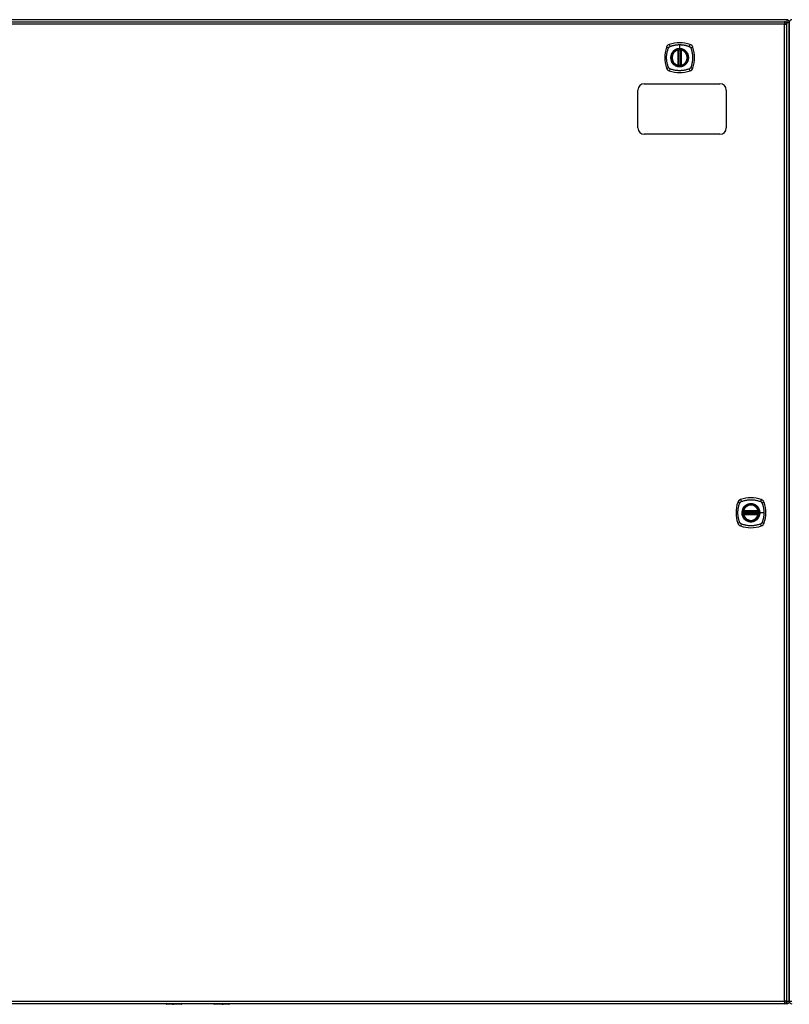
# Model space of a CAD drawing. Header units: inches. Extents: x 27 to 687, y 75 to 320.
# Tile 17 of 33: x 260 to 290, y 173 to 212. Entities that reach past the tile are written whole.
import ezdxf

# ---------------------------------------------------------------- set-up
doc = ezdxf.new("R2010")
doc.units = ezdxf.units.IN
doc.header["$MEASUREMENT"] = 0
doc.layers.add('Visible Edges(ANSI)', color=7, linetype='Continuous', lineweight=25)
doc.layers.add('Visible Tangent Edges(ANSI)', color=7, linetype='Continuous', lineweight=25)

msp = doc.modelspace()

# ---------------------------------------------------------------- linework, layer by layer
at = {"layer": 'Visible Edges(ANSI)'}
for p, q in [((290.145, 212.231), (224.343, 212.231)), ((224.442, 212.151), (290.047, 212.151)), ((290.146, 173.332), (290.146, 212.052)), ((290.244, 211.357), (290.244, 212.132)), ((290.244, 212.132), (290.244, 211.357)), ((290.244, 211.357), (290.244, 174.105)), ((290.244, 174.105), (290.244, 211.357)), ((285.836, 210.434), (285.836, 211.019)), ((285.856, 210.43), (285.856, 211.024)), ((285.935, 211.024), (285.935, 210.43)), ((285.955, 211.019), (285.955, 210.434)), ((284.494, 209.692), (287.494, 209.692)), ((284.244, 207.942), (284.244, 209.442)), ((287.744, 209.442), (287.744, 207.942)), ((287.494, 207.692), (284.494, 207.692)), ((288.429, 192.751), (289.014, 192.751)), ((288.425, 192.731), (289.018, 192.731)), ((289.018, 192.652), (288.425, 192.652)), ((289.014, 192.633), (288.429, 192.633)), ((290.244, 173.33), (290.244, 174.105)), ((290.244, 174.105), (290.244, 173.33)), ((290.047, 173.233), (224.442, 173.233)), ((265.545, 173.231), (229.843, 173.231)), ((266.149, 173.213), (265.564, 173.213)), ((266.165, 173.233), (266.165, 173.229)), ((267.425, 173.231), (266.165, 173.231)), ((267.425, 173.229), (267.425, 173.233)), ((268.025, 173.213), (267.44, 173.213)), ((290.145, 173.231), (268.045, 173.231))]:
    msp.add_line(p, q, dxfattribs=at)
at = {"layer": 'Visible Edges(ANSI)', "flags": 128}
for points in [[(285.867, 211.038), (285.865, 211.038), (285.864, 211.038), (285.862, 211.038), (285.861, 211.038), (285.859, 211.038), (285.858, 211.037), (285.856, 211.037), (285.855, 211.037), (285.853, 211.037), (285.852, 211.037), (285.851, 211.037), (285.85, 211.036), (285.849, 211.036), (285.848, 211.036), (285.847, 211.036), (285.846, 211.036), (285.845, 211.036), (285.844, 211.036), (285.844, 211.035), (285.843, 211.035), (285.843, 211.035), (285.843, 211.035), (285.843, 211.035), (285.842, 211.035)], [(285.949, 211.035), (285.949, 211.035), (285.949, 211.035), (285.948, 211.035), (285.948, 211.035), (285.948, 211.035), (285.947, 211.036), (285.946, 211.036), (285.946, 211.036), (285.945, 211.036), (285.944, 211.036), (285.943, 211.036), (285.942, 211.036), (285.94, 211.037), (285.939, 211.037), (285.938, 211.037), (285.937, 211.037), (285.935, 211.037), (285.934, 211.037), (285.932, 211.038), (285.931, 211.038), (285.929, 211.038), (285.927, 211.038), (285.926, 211.038), (285.924, 211.038)], [(285.842, 210.418), (285.843, 210.418), (285.843, 210.418), (285.843, 210.418), (285.843, 210.418), (285.844, 210.418), (285.844, 210.418), (285.845, 210.418), (285.846, 210.418), (285.847, 210.418), (285.848, 210.418), (285.849, 210.417), (285.85, 210.417), (285.851, 210.417), (285.852, 210.417), (285.853, 210.417), (285.855, 210.416), (285.856, 210.416), (285.858, 210.416), (285.859, 210.416), (285.861, 210.416), (285.862, 210.416), (285.864, 210.415), (285.865, 210.415), (285.867, 210.415)], [(285.924, 210.415), (285.926, 210.415), (285.927, 210.415), (285.929, 210.416), (285.931, 210.416), (285.932, 210.416), (285.934, 210.416), (285.935, 210.416), (285.937, 210.416), (285.938, 210.417), (285.939, 210.417), (285.94, 210.417), (285.942, 210.417), (285.943, 210.417), (285.944, 210.418), (285.945, 210.418), (285.946, 210.418), (285.946, 210.418), (285.947, 210.418), (285.948, 210.418), (285.948, 210.418), (285.948, 210.418), (285.949, 210.418), (285.949, 210.418), (285.949, 210.418)], [(288.413, 192.745), (288.413, 192.745), (288.413, 192.745), (288.413, 192.745), (288.413, 192.744), (288.413, 192.744), (288.413, 192.743), (288.413, 192.742), (288.413, 192.742), (288.413, 192.741), (288.412, 192.74), (288.412, 192.739), (288.412, 192.738), (288.412, 192.737), (288.412, 192.735), (288.412, 192.734), (288.411, 192.733), (288.411, 192.731), (288.411, 192.73), (288.411, 192.728), (288.411, 192.727), (288.41, 192.725), (288.41, 192.724), (288.41, 192.722), (288.41, 192.72)], [(288.41, 192.663), (288.41, 192.662), (288.41, 192.66), (288.41, 192.658), (288.411, 192.657), (288.411, 192.655), (288.411, 192.654), (288.411, 192.652), (288.411, 192.651), (288.412, 192.65), (288.412, 192.648), (288.412, 192.647), (288.412, 192.646), (288.412, 192.645), (288.412, 192.644), (288.413, 192.643), (288.413, 192.642), (288.413, 192.641), (288.413, 192.64), (288.413, 192.64), (288.413, 192.639), (288.413, 192.639), (288.413, 192.639), (288.413, 192.639), (288.413, 192.639)], [(289.033, 192.72), (289.033, 192.722), (289.033, 192.724), (289.033, 192.725), (289.033, 192.727), (289.033, 192.728), (289.032, 192.73), (289.032, 192.731), (289.032, 192.733), (289.032, 192.734), (289.032, 192.735), (289.031, 192.737), (289.031, 192.738), (289.031, 192.739), (289.031, 192.74), (289.031, 192.741), (289.031, 192.742), (289.031, 192.742), (289.03, 192.743), (289.03, 192.744), (289.03, 192.744), (289.03, 192.745), (289.03, 192.745), (289.03, 192.745), (289.03, 192.745)], [(289.03, 192.639), (289.03, 192.639), (289.03, 192.639), (289.03, 192.639), (289.03, 192.639), (289.03, 192.64), (289.03, 192.64), (289.031, 192.641), (289.031, 192.642), (289.031, 192.643), (289.031, 192.644), (289.031, 192.645), (289.031, 192.646), (289.031, 192.647), (289.032, 192.648), (289.032, 192.65), (289.032, 192.651), (289.032, 192.652), (289.032, 192.654), (289.033, 192.655), (289.033, 192.657), (289.033, 192.658), (289.033, 192.66), (289.033, 192.662), (289.033, 192.663)]]:
    msp.add_lwpolyline(points, dxfattribs=at)
at = {"layer": 'Visible Edges(ANSI)'}
for centre, radius in [((285.896, 210.727), 0.32), ((285.896, 210.727), 0.315), ((288.722, 192.692), 0.32), ((288.722, 192.692), 0.315)]:
    msp.add_circle(centre, radius, dxfattribs=at)
for centre, radius, start, end in [((290.047, 212.052), 0.099, 0, 90), ((290.145, 212.132), 0.099, 0, 90), ((290.343, 212.132), 0.099, 90, 180), ((286.585, 210.727), 1.28, 161.2278, 198.7722), ((285.541, 211.082), 0.177, 108.7722, 161.2278), ((285.896, 210.038), 1.28, 71.2278, 108.7722), ((286.25, 211.082), 0.177, 18.7722, 71.2278), ((285.207, 210.727), 1.28, 341.2278, 18.7722), ((285.896, 210.727), 0.313, 103.6344, 256.3656), ((285.896, 210.727), 0.313, 99.784, 103.6344), ((285.825, 211.019), 0.0118, 0, 103.6344), ((285.844, 211.024), 0.0118, 0, 99.784), ((285.896, 210.727), 0.313, 84.7499, 95.2501), ((285.947, 211.024), 0.0118, 80.216, 180), ((285.896, 210.727), 0.313, 76.3656, 80.216), ((285.967, 211.019), 0.0118, 76.3656, 180), ((285.896, 210.727), 0.313, 283.6344, 76.3656), ((285.541, 210.372), 0.177, 198.7722, 251.2278), ((285.825, 210.434), 0.0118, 256.3656, 0), ((285.896, 210.727), 0.313, 256.3656, 260.216), ((285.844, 210.43), 0.0118, 260.216, 0), ((285.896, 210.727), 0.313, 264.7499, 275.2501), ((285.947, 210.43), 0.0118, 180, 279.784), ((285.896, 210.727), 0.313, 279.784, 283.6344), ((285.967, 210.434), 0.0118, 180, 283.6344), ((286.25, 210.372), 0.177, 288.7722, 341.2278), ((285.896, 211.416), 1.28, 251.2278, 288.7722), ((284.494, 209.442), 0.25, 90, 180), ((287.494, 209.442), 0.25, 0, 90), ((284.494, 207.942), 0.25, 180, 270), ((287.494, 207.942), 0.25, 270, 0), ((288.367, 193.047), 0.177, 108.7722, 161.2278), ((288.722, 192.003), 1.28, 71.2278, 108.7722), ((289.076, 193.047), 0.177, 18.7722, 71.2278), ((289.411, 192.692), 1.28, 161.2278, 198.7722), ((288.722, 192.692), 0.313, 166.3656, 170.216), ((288.722, 192.692), 0.313, 13.6344, 166.3656), ((288.429, 192.763), 0.0118, 166.3656, 270), ((289.014, 192.763), 0.0118, 270, 13.6344), ((288.722, 192.692), 0.313, 9.784, 13.6344), ((288.033, 192.692), 1.28, 341.2278, 18.7722), ((288.722, 192.692), 0.313, 174.7499, 185.2501), ((288.425, 192.743), 0.0118, 170.216, 270), ((288.425, 192.641), 0.0118, 90, 189.784), ((288.722, 192.692), 0.313, 189.784, 193.6344), ((288.429, 192.621), 0.0118, 90, 193.6344), ((288.722, 192.692), 0.313, 193.6344, 346.3656), ((289.014, 192.621), 0.0118, 346.3656, 90), ((289.018, 192.743), 0.0118, 270, 9.784), ((289.018, 192.641), 0.0118, 350.216, 90), ((288.722, 192.692), 0.313, 346.3656, 350.216), ((288.722, 192.692), 0.313, 354.7499, 5.2501), ((288.367, 192.337), 0.177, 198.7722, 251.2278), ((288.722, 193.381), 1.28, 251.2278, 288.7722), ((289.076, 192.337), 0.177, 288.7722, 341.2278), ((290.047, 173.332), 0.099, 270, 0), ((290.145, 173.33), 0.099, 270, 0), ((290.343, 173.33), 0.099, 180, 270), ((265.564, 173.233), 0.0197, 180.5386, 270), ((266.149, 173.229), 0.0157, 270, 0), ((267.44, 173.229), 0.0157, 180, 270), ((268.025, 173.233), 0.0197, 270, 359.4614)]:
    msp.add_arc(centre, radius, start, end, dxfattribs=at)
at = {"layer": 'Visible Tangent Edges(ANSI)'}
for p, q in [((290.047, 212.052), (224.442, 212.052)), ((290.047, 212.151), (290.047, 212.052)), ((290.047, 212.052), (290.146, 212.052)), ((290.047, 173.332), (290.047, 212.052)), ((290.104, 212.132), (290.145, 212.132)), ((290.145, 212.231), (290.145, 212.132)), ((290.145, 212.132), (290.244, 212.132)), ((290.145, 212.132), (290.145, 212.062)), ((285.896, 211.243), (285.896, 211.084)), ((285.825, 211.019), (285.822, 211.031)), ((285.825, 211.019), (285.836, 211.019)), ((285.825, 211.019), (285.825, 210.434)), ((285.836, 211.019), (285.846, 211.019)), ((285.842, 211.035), (285.843, 211.029)), ((285.846, 211.024), (285.856, 211.024)), ((285.846, 210.434), (285.846, 211.019)), ((285.868, 211.027), (285.867, 211.038)), ((285.868, 210.427), (285.868, 211.027)), ((285.896, 211.079), (285.896, 211.084)), ((285.923, 211.027), (285.924, 211.038)), ((285.923, 211.027), (285.923, 210.427)), ((285.935, 211.024), (285.945, 211.024)), ((285.945, 211.019), (285.955, 211.019)), ((285.945, 211.019), (285.945, 210.434)), ((285.948, 211.029), (285.949, 211.035)), ((285.955, 211.019), (285.967, 211.019)), ((285.969, 211.031), (285.967, 211.019)), ((285.967, 210.434), (285.967, 211.019)), ((285.822, 210.423), (285.825, 210.434)), ((285.836, 210.434), (285.825, 210.434)), ((285.846, 210.434), (285.836, 210.434)), ((285.843, 210.424), (285.842, 210.418)), ((285.856, 210.43), (285.846, 210.43)), ((285.867, 210.415), (285.868, 210.427)), ((285.924, 210.415), (285.923, 210.427)), ((285.945, 210.43), (285.935, 210.43)), ((285.955, 210.434), (285.945, 210.434)), ((285.949, 210.418), (285.948, 210.424)), ((285.967, 210.434), (285.955, 210.434)), ((285.967, 210.434), (285.969, 210.423)), ((288.417, 192.766), (288.429, 192.763)), ((288.429, 192.751), (288.429, 192.763)), ((289.014, 192.763), (288.429, 192.763)), ((288.429, 192.741), (288.429, 192.751)), ((289.014, 192.763), (289.026, 192.766)), ((289.014, 192.763), (289.014, 192.751)), ((289.014, 192.751), (289.014, 192.741)), ((288.41, 192.72), (288.422, 192.719)), ((288.41, 192.663), (288.422, 192.664)), ((288.419, 192.744), (288.413, 192.745)), ((288.413, 192.639), (288.419, 192.64)), ((288.429, 192.621), (288.417, 192.618)), ((288.422, 192.719), (289.022, 192.719)), ((289.022, 192.664), (288.422, 192.664)), ((288.425, 192.731), (288.425, 192.741)), ((288.425, 192.642), (288.425, 192.652)), ((288.429, 192.741), (289.014, 192.741)), ((288.429, 192.633), (288.429, 192.642)), ((289.014, 192.642), (288.429, 192.642)), ((288.429, 192.621), (288.429, 192.633)), ((288.429, 192.621), (289.014, 192.621)), ((289.014, 192.642), (289.014, 192.633)), ((289.014, 192.633), (289.014, 192.621)), ((289.026, 192.618), (289.014, 192.621)), ((289.018, 192.741), (289.018, 192.731)), ((289.018, 192.652), (289.018, 192.642)), ((289.022, 192.719), (289.033, 192.72)), ((289.022, 192.664), (289.033, 192.663)), ((289.03, 192.745), (289.024, 192.744)), ((289.024, 192.64), (289.03, 192.639)), ((289.074, 192.692), (289.079, 192.692)), ((289.238, 192.692), (289.079, 192.692)), ((224.442, 173.332), (290.047, 173.332)), ((290.047, 173.332), (290.047, 173.233)), ((290.146, 173.332), (290.047, 173.332)), ((290.145, 173.322), (290.145, 173.231)), ((290.244, 173.33), (290.146, 173.33)), ((290.343, 173.33), (290.244, 173.33)), ((265.564, 173.233), (265.564, 173.213)), ((266.149, 173.213), (266.149, 173.233)), ((267.44, 173.233), (267.44, 173.213)), ((268.025, 173.213), (268.025, 173.233))]:
    msp.add_line(p, q, dxfattribs=at)
at = {"layer": 'Visible Tangent Edges(ANSI)', "flags": 128}
for points in [[(285.456, 210.338), (285.442, 210.372), (285.431, 210.403), (285.422, 210.434), (285.413, 210.466), (285.405, 210.498), (285.398, 210.53), (285.393, 210.562), (285.388, 210.595), (285.384, 210.628), (285.381, 210.661), (285.38, 210.694), (285.379, 210.727), (285.38, 210.76), (285.381, 210.793), (285.384, 210.826), (285.388, 210.858), (285.393, 210.891), (285.398, 210.923), (285.405, 210.956), (285.413, 210.988), (285.422, 211.019), (285.431, 211.051), (285.442, 211.082), (285.456, 211.115)], [(285.456, 211.115), (285.456, 211.117), (285.457, 211.118), (285.458, 211.12), (285.458, 211.121), (285.459, 211.122), (285.46, 211.124), (285.461, 211.125), (285.462, 211.126), (285.462, 211.128), (285.463, 211.129), (285.464, 211.13), (285.465, 211.131), (285.466, 211.133), (285.467, 211.134), (285.468, 211.135), (285.469, 211.136), (285.47, 211.138), (285.471, 211.139), (285.472, 211.14), (285.473, 211.141), (285.474, 211.142), (285.475, 211.143), (285.476, 211.144), (285.477, 211.146)], [(285.477, 211.146), (285.478, 211.147), (285.479, 211.148), (285.48, 211.149), (285.481, 211.15), (285.483, 211.151), (285.484, 211.152), (285.485, 211.153), (285.486, 211.154), (285.487, 211.155), (285.489, 211.156), (285.49, 211.157), (285.491, 211.157), (285.492, 211.158), (285.494, 211.159), (285.495, 211.16), (285.496, 211.161), (285.497, 211.162), (285.499, 211.162), (285.5, 211.163), (285.502, 211.164), (285.503, 211.165), (285.504, 211.165), (285.506, 211.166), (285.507, 211.167)], [(285.507, 211.167), (285.525, 211.175), (285.541, 211.181), (285.556, 211.186), (285.572, 211.191), (285.587, 211.196), (285.603, 211.201), (285.619, 211.205), (285.635, 211.209), (285.651, 211.213), (285.667, 211.217), (285.683, 211.221), (285.699, 211.224), (285.715, 211.227), (285.731, 211.23), (285.748, 211.232), (285.764, 211.235), (285.78, 211.237), (285.797, 211.238), (285.813, 211.24), (285.83, 211.241), (285.846, 211.242), (285.863, 211.243), (285.879, 211.243), (285.896, 211.243)], [(285.896, 211.243), (285.912, 211.243), (285.929, 211.243), (285.945, 211.242), (285.962, 211.241), (285.978, 211.24), (285.995, 211.238), (286.011, 211.237), (286.027, 211.235), (286.044, 211.232), (286.06, 211.23), (286.076, 211.227), (286.092, 211.224), (286.109, 211.221), (286.125, 211.217), (286.141, 211.213), (286.157, 211.209), (286.172, 211.205), (286.188, 211.201), (286.204, 211.196), (286.22, 211.191), (286.235, 211.186), (286.251, 211.181), (286.266, 211.175), (286.284, 211.167)], [(286.284, 211.167), (286.287, 211.165), (286.29, 211.164), (286.292, 211.162), (286.295, 211.161), (286.298, 211.159), (286.3, 211.157), (286.303, 211.156), (286.305, 211.154), (286.308, 211.152), (286.31, 211.15), (286.312, 211.148), (286.314, 211.146), (286.316, 211.143), (286.319, 211.141), (286.321, 211.139), (286.323, 211.136), (286.324, 211.134), (286.326, 211.131), (286.328, 211.129), (286.33, 211.126), (286.331, 211.124), (286.333, 211.121), (286.334, 211.118), (286.336, 211.115)], [(286.336, 211.115), (286.349, 211.082), (286.36, 211.051), (286.37, 211.019), (286.378, 210.988), (286.386, 210.956), (286.393, 210.923), (286.399, 210.891), (286.404, 210.858), (286.407, 210.826), (286.41, 210.793), (286.412, 210.76), (286.412, 210.727), (286.412, 210.694), (286.41, 210.661), (286.407, 210.628), (286.404, 210.595), (286.399, 210.562), (286.393, 210.53), (286.386, 210.498), (286.378, 210.466), (286.37, 210.434), (286.36, 210.403), (286.349, 210.372), (286.336, 210.338)], [(285.621, 210.954), (285.608, 210.938), (285.597, 210.921), (285.586, 210.904), (285.576, 210.886), (285.568, 210.867), (285.56, 210.848), (285.554, 210.828), (285.548, 210.808), (285.544, 210.788), (285.541, 210.768), (285.539, 210.747), (285.539, 210.727), (285.539, 210.706), (285.541, 210.686), (285.544, 210.665), (285.548, 210.645), (285.554, 210.625), (285.56, 210.606), (285.568, 210.586), (285.576, 210.568), (285.586, 210.55), (285.597, 210.532), (285.608, 210.515), (285.621, 210.499)], [(285.896, 211.079), (285.987, 211.067), (286.072, 211.032), (286.145, 210.976), (286.201, 210.903), (286.236, 210.818), (286.248, 210.726), (286.236, 210.635), (286.2, 210.55), (286.145, 210.477), (286.072, 210.422), (285.987, 210.387), (285.895, 210.375), (285.804, 210.387), (285.719, 210.422), (285.646, 210.478), (285.591, 210.551), (285.556, 210.636), (285.544, 210.727), (285.556, 210.818), (285.591, 210.903), (285.647, 210.976), (285.72, 211.032), (285.804, 211.067), (285.896, 211.079)], [(285.668, 211.001), (285.666, 211), (285.664, 210.998), (285.662, 210.996), (285.66, 210.994), (285.658, 210.992), (285.656, 210.99), (285.653, 210.989), (285.651, 210.987), (285.649, 210.985), (285.647, 210.983), (285.645, 210.981), (285.643, 210.979), (285.642, 210.977), (285.64, 210.975), (285.638, 210.973), (285.636, 210.971), (285.634, 210.969), (285.632, 210.967), (285.63, 210.965), (285.628, 210.963), (285.626, 210.961), (285.625, 210.959), (285.623, 210.956), (285.621, 210.954)], [(285.896, 211.084), (285.885, 211.084), (285.875, 211.083), (285.865, 211.082), (285.855, 211.081), (285.844, 211.08), (285.834, 211.078), (285.824, 211.076), (285.814, 211.074), (285.804, 211.072), (285.794, 211.069), (285.784, 211.066), (285.775, 211.062), (285.765, 211.059), (285.756, 211.055), (285.746, 211.051), (285.737, 211.046), (285.728, 211.042), (285.719, 211.037), (285.71, 211.031), (285.701, 211.026), (285.693, 211.02), (285.684, 211.014), (285.676, 211.008), (285.668, 211.001)], [(285.843, 211.029), (285.843, 211.03), (285.842, 211.03), (285.841, 211.03), (285.84, 211.031), (285.84, 211.031), (285.839, 211.031), (285.838, 211.031), (285.837, 211.032), (285.836, 211.032), (285.835, 211.032), (285.834, 211.032), (285.833, 211.032), (285.832, 211.032), (285.831, 211.032), (285.83, 211.032), (285.829, 211.032), (285.828, 211.032), (285.828, 211.032), (285.827, 211.032), (285.826, 211.032), (285.825, 211.032), (285.824, 211.031), (285.823, 211.031), (285.822, 211.031)], [(285.846, 211.024), (285.846, 211.024), (285.846, 211.024), (285.846, 211.024), (285.846, 211.025), (285.846, 211.025), (285.846, 211.025), (285.846, 211.025), (285.846, 211.026), (285.846, 211.026), (285.845, 211.026), (285.845, 211.026), (285.845, 211.027), (285.845, 211.027), (285.845, 211.027), (285.845, 211.027), (285.845, 211.028), (285.845, 211.028), (285.844, 211.028), (285.844, 211.028), (285.844, 211.028), (285.844, 211.029), (285.844, 211.029), (285.844, 211.029), (285.843, 211.029)], [(285.846, 211.019), (285.846, 211.02), (285.846, 211.02), (285.846, 211.02), (285.846, 211.02), (285.846, 211.02), (285.846, 211.021), (285.846, 211.021), (285.846, 211.021), (285.846, 211.021), (285.846, 211.021), (285.846, 211.021), (285.846, 211.022), (285.846, 211.022), (285.846, 211.022), (285.846, 211.022), (285.846, 211.022), (285.846, 211.022), (285.846, 211.023), (285.846, 211.023), (285.846, 211.023), (285.846, 211.023), (285.846, 211.023), (285.846, 211.023), (285.846, 211.024)], [(285.856, 211.024), (285.856, 211.024), (285.856, 211.024), (285.857, 211.024), (285.857, 211.024), (285.857, 211.024), (285.857, 211.024), (285.857, 211.024), (285.858, 211.024), (285.858, 211.024), (285.859, 211.024), (285.859, 211.025), (285.86, 211.025), (285.86, 211.025), (285.861, 211.025), (285.862, 211.025), (285.862, 211.025), (285.863, 211.026), (285.864, 211.026), (285.864, 211.026), (285.865, 211.026), (285.866, 211.026), (285.867, 211.026), (285.867, 211.027), (285.868, 211.027)], [(286.123, 211.001), (286.115, 211.008), (286.107, 211.014), (286.099, 211.02), (286.09, 211.026), (286.081, 211.031), (286.072, 211.037), (286.063, 211.042), (286.054, 211.046), (286.045, 211.051), (286.036, 211.055), (286.026, 211.059), (286.017, 211.062), (286.007, 211.066), (285.997, 211.069), (285.987, 211.072), (285.977, 211.074), (285.967, 211.076), (285.957, 211.078), (285.947, 211.08), (285.937, 211.081), (285.926, 211.082), (285.916, 211.083), (285.906, 211.084), (285.896, 211.084)], [(285.923, 211.027), (285.924, 211.027), (285.925, 211.026), (285.925, 211.026), (285.926, 211.026), (285.927, 211.026), (285.928, 211.026), (285.928, 211.026), (285.929, 211.025), (285.93, 211.025), (285.93, 211.025), (285.931, 211.025), (285.932, 211.025), (285.932, 211.025), (285.933, 211.024), (285.933, 211.024), (285.933, 211.024), (285.934, 211.024), (285.934, 211.024), (285.934, 211.024), (285.935, 211.024), (285.935, 211.024), (285.935, 211.024), (285.935, 211.024), (285.935, 211.024)], [(285.948, 211.029), (285.948, 211.029), (285.947, 211.029), (285.947, 211.029), (285.947, 211.028), (285.947, 211.028), (285.947, 211.028), (285.947, 211.028), (285.947, 211.028), (285.946, 211.027), (285.946, 211.027), (285.946, 211.027), (285.946, 211.027), (285.946, 211.026), (285.946, 211.026), (285.946, 211.026), (285.946, 211.026), (285.946, 211.025), (285.946, 211.025), (285.945, 211.025), (285.945, 211.025), (285.945, 211.024), (285.945, 211.024), (285.945, 211.024), (285.945, 211.024)], [(285.945, 211.024), (285.945, 211.023), (285.945, 211.023), (285.945, 211.023), (285.945, 211.023), (285.945, 211.023), (285.945, 211.023), (285.945, 211.022), (285.945, 211.022), (285.945, 211.022), (285.945, 211.022), (285.945, 211.022), (285.945, 211.022), (285.945, 211.021), (285.945, 211.021), (285.945, 211.021), (285.945, 211.021), (285.945, 211.021), (285.945, 211.021), (285.945, 211.02), (285.945, 211.02), (285.945, 211.02), (285.945, 211.02), (285.945, 211.02), (285.945, 211.019)], [(285.969, 211.031), (285.968, 211.031), (285.968, 211.031), (285.967, 211.032), (285.966, 211.032), (285.965, 211.032), (285.964, 211.032), (285.963, 211.032), (285.962, 211.032), (285.961, 211.032), (285.96, 211.032), (285.959, 211.032), (285.958, 211.032), (285.957, 211.032), (285.956, 211.032), (285.955, 211.032), (285.954, 211.032), (285.954, 211.031), (285.953, 211.031), (285.952, 211.031), (285.951, 211.031), (285.95, 211.03), (285.949, 211.03), (285.949, 211.03), (285.948, 211.029)], [(286.17, 210.954), (286.168, 210.956), (286.167, 210.959), (286.165, 210.961), (286.163, 210.963), (286.161, 210.965), (286.159, 210.967), (286.157, 210.969), (286.156, 210.971), (286.154, 210.973), (286.152, 210.975), (286.15, 210.977), (286.148, 210.979), (286.146, 210.981), (286.144, 210.983), (286.142, 210.985), (286.14, 210.987), (286.138, 210.989), (286.136, 210.99), (286.134, 210.992), (286.132, 210.994), (286.13, 210.996), (286.127, 210.998), (286.125, 211), (286.123, 211.001)], [(286.17, 210.499), (286.183, 210.515), (286.195, 210.532), (286.205, 210.55), (286.215, 210.568), (286.224, 210.587), (286.231, 210.606), (286.238, 210.625), (286.243, 210.645), (286.247, 210.665), (286.25, 210.686), (286.252, 210.706), (286.253, 210.727), (286.252, 210.747), (286.25, 210.768), (286.247, 210.788), (286.243, 210.809), (286.238, 210.828), (286.231, 210.848), (286.224, 210.867), (286.215, 210.886), (286.205, 210.904), (286.195, 210.921), (286.183, 210.938), (286.17, 210.954)], [(285.507, 210.287), (285.504, 210.288), (285.502, 210.29), (285.499, 210.291), (285.496, 210.293), (285.494, 210.294), (285.491, 210.296), (285.489, 210.298), (285.486, 210.3), (285.484, 210.302), (285.481, 210.304), (285.479, 210.306), (285.477, 210.308), (285.475, 210.31), (285.473, 210.313), (285.471, 210.315), (285.469, 210.317), (285.467, 210.32), (285.465, 210.322), (285.463, 210.325), (285.462, 210.327), (285.46, 210.33), (285.458, 210.333), (285.457, 210.335), (285.456, 210.338)], [(285.621, 210.499), (285.623, 210.497), (285.625, 210.495), (285.626, 210.493), (285.628, 210.491), (285.63, 210.489), (285.632, 210.487), (285.634, 210.485), (285.636, 210.483), (285.638, 210.481), (285.64, 210.479), (285.642, 210.477), (285.643, 210.475), (285.645, 210.473), (285.647, 210.471), (285.649, 210.469), (285.651, 210.467), (285.653, 210.465), (285.656, 210.463), (285.658, 210.461), (285.66, 210.459), (285.662, 210.458), (285.664, 210.456), (285.666, 210.454), (285.668, 210.452)], [(285.668, 210.452), (285.684, 210.44), (285.701, 210.428), (285.719, 210.417), (285.737, 210.407), (285.756, 210.399), (285.775, 210.391), (285.794, 210.385), (285.814, 210.379), (285.834, 210.375), (285.855, 210.372), (285.875, 210.371), (285.896, 210.37), (285.916, 210.371), (285.937, 210.372), (285.957, 210.375), (285.977, 210.379), (285.997, 210.385), (286.017, 210.391), (286.036, 210.399), (286.055, 210.407), (286.073, 210.417), (286.09, 210.428), (286.107, 210.44), (286.123, 210.452)], [(285.822, 210.423), (285.823, 210.422), (285.824, 210.422), (285.825, 210.422), (285.826, 210.422), (285.827, 210.422), (285.828, 210.422), (285.828, 210.422), (285.829, 210.422), (285.83, 210.421), (285.831, 210.421), (285.832, 210.422), (285.833, 210.422), (285.834, 210.422), (285.835, 210.422), (285.836, 210.422), (285.837, 210.422), (285.838, 210.422), (285.839, 210.422), (285.84, 210.423), (285.84, 210.423), (285.841, 210.423), (285.842, 210.424), (285.843, 210.424), (285.843, 210.424)], [(285.843, 210.424), (285.844, 210.424), (285.844, 210.425), (285.844, 210.425), (285.844, 210.425), (285.844, 210.425), (285.844, 210.426), (285.845, 210.426), (285.845, 210.426), (285.845, 210.426), (285.845, 210.426), (285.845, 210.427), (285.845, 210.427), (285.845, 210.427), (285.845, 210.427), (285.846, 210.428), (285.846, 210.428), (285.846, 210.428), (285.846, 210.428), (285.846, 210.429), (285.846, 210.429), (285.846, 210.429), (285.846, 210.429), (285.846, 210.43), (285.846, 210.43)], [(285.846, 210.43), (285.846, 210.43), (285.846, 210.43), (285.846, 210.43), (285.846, 210.431), (285.846, 210.431), (285.846, 210.431), (285.846, 210.431), (285.846, 210.431), (285.846, 210.432), (285.846, 210.432), (285.846, 210.432), (285.846, 210.432), (285.846, 210.432), (285.846, 210.432), (285.846, 210.433), (285.846, 210.433), (285.846, 210.433), (285.846, 210.433), (285.846, 210.433), (285.846, 210.433), (285.846, 210.434), (285.846, 210.434), (285.846, 210.434), (285.846, 210.434)], [(285.868, 210.427), (285.867, 210.427), (285.867, 210.427), (285.866, 210.427), (285.865, 210.427), (285.864, 210.428), (285.864, 210.428), (285.863, 210.428), (285.862, 210.428), (285.862, 210.428), (285.861, 210.429), (285.86, 210.429), (285.86, 210.429), (285.859, 210.429), (285.859, 210.429), (285.858, 210.429), (285.858, 210.429), (285.857, 210.43), (285.857, 210.43), (285.857, 210.43), (285.857, 210.43), (285.857, 210.43), (285.856, 210.43), (285.856, 210.43), (285.856, 210.43)], [(285.935, 210.43), (285.935, 210.43), (285.935, 210.43), (285.935, 210.43), (285.935, 210.43), (285.934, 210.43), (285.934, 210.43), (285.934, 210.43), (285.933, 210.429), (285.933, 210.429), (285.933, 210.429), (285.932, 210.429), (285.932, 210.429), (285.931, 210.429), (285.93, 210.429), (285.93, 210.428), (285.929, 210.428), (285.928, 210.428), (285.928, 210.428), (285.927, 210.428), (285.926, 210.427), (285.925, 210.427), (285.925, 210.427), (285.924, 210.427), (285.923, 210.427)], [(285.945, 210.434), (285.945, 210.434), (285.945, 210.434), (285.945, 210.434), (285.945, 210.433), (285.945, 210.433), (285.945, 210.433), (285.945, 210.433), (285.945, 210.433), (285.945, 210.433), (285.945, 210.432), (285.945, 210.432), (285.945, 210.432), (285.945, 210.432), (285.945, 210.432), (285.945, 210.432), (285.945, 210.431), (285.945, 210.431), (285.945, 210.431), (285.945, 210.431), (285.945, 210.431), (285.945, 210.43), (285.945, 210.43), (285.945, 210.43), (285.945, 210.43)], [(285.945, 210.43), (285.945, 210.43), (285.945, 210.429), (285.945, 210.429), (285.945, 210.429), (285.945, 210.429), (285.946, 210.428), (285.946, 210.428), (285.946, 210.428), (285.946, 210.428), (285.946, 210.427), (285.946, 210.427), (285.946, 210.427), (285.946, 210.427), (285.946, 210.426), (285.946, 210.426), (285.947, 210.426), (285.947, 210.426), (285.947, 210.426), (285.947, 210.425), (285.947, 210.425), (285.947, 210.425), (285.947, 210.425), (285.948, 210.424), (285.948, 210.424)], [(285.948, 210.424), (285.949, 210.424), (285.949, 210.424), (285.95, 210.423), (285.951, 210.423), (285.952, 210.423), (285.953, 210.422), (285.954, 210.422), (285.954, 210.422), (285.955, 210.422), (285.956, 210.422), (285.957, 210.422), (285.958, 210.422), (285.959, 210.422), (285.96, 210.421), (285.961, 210.421), (285.962, 210.422), (285.963, 210.422), (285.964, 210.422), (285.965, 210.422), (285.966, 210.422), (285.967, 210.422), (285.968, 210.422), (285.968, 210.422), (285.969, 210.423)], [(286.123, 210.452), (286.125, 210.454), (286.127, 210.456), (286.13, 210.458), (286.132, 210.459), (286.134, 210.461), (286.136, 210.463), (286.138, 210.465), (286.14, 210.467), (286.142, 210.469), (286.144, 210.471), (286.146, 210.473), (286.148, 210.475), (286.15, 210.477), (286.152, 210.479), (286.154, 210.481), (286.156, 210.483), (286.157, 210.485), (286.159, 210.487), (286.161, 210.489), (286.163, 210.491), (286.165, 210.493), (286.167, 210.495), (286.168, 210.497), (286.17, 210.499)], [(286.336, 210.338), (286.334, 210.335), (286.333, 210.333), (286.331, 210.33), (286.33, 210.327), (286.328, 210.325), (286.326, 210.322), (286.324, 210.32), (286.323, 210.317), (286.321, 210.315), (286.319, 210.313), (286.317, 210.31), (286.314, 210.308), (286.312, 210.306), (286.31, 210.304), (286.308, 210.302), (286.305, 210.3), (286.303, 210.298), (286.3, 210.296), (286.298, 210.294), (286.295, 210.293), (286.292, 210.291), (286.29, 210.29), (286.287, 210.288), (286.284, 210.287)], [(286.284, 210.287), (286.251, 210.273), (286.22, 210.263), (286.188, 210.253), (286.157, 210.244), (286.125, 210.236), (286.093, 210.23), (286.06, 210.224), (286.027, 210.219), (285.995, 210.215), (285.962, 210.212), (285.929, 210.211), (285.896, 210.21), (285.863, 210.211), (285.83, 210.212), (285.797, 210.215), (285.764, 210.219), (285.732, 210.224), (285.699, 210.23), (285.667, 210.236), (285.635, 210.244), (285.603, 210.253), (285.572, 210.263), (285.541, 210.273), (285.507, 210.287)], [(288.333, 193.132), (288.367, 193.146), (288.398, 193.156), (288.429, 193.166), (288.461, 193.174), (288.493, 193.182), (288.525, 193.189), (288.557, 193.195), (288.59, 193.2), (288.623, 193.203), (288.655, 193.206), (288.688, 193.208), (288.721, 193.208), (288.754, 193.208), (288.787, 193.206), (288.82, 193.203), (288.853, 193.2), (288.886, 193.195), (288.918, 193.189), (288.95, 193.182), (288.982, 193.174), (289.014, 193.166), (289.046, 193.156), (289.077, 193.146), (289.11, 193.132)], [(288.282, 192.303), (288.268, 192.337), (288.257, 192.368), (288.248, 192.399), (288.239, 192.431), (288.231, 192.463), (288.224, 192.495), (288.219, 192.527), (288.214, 192.56), (288.21, 192.593), (288.207, 192.626), (288.206, 192.659), (288.205, 192.692), (288.206, 192.725), (288.207, 192.758), (288.21, 192.791), (288.214, 192.823), (288.219, 192.856), (288.224, 192.888), (288.231, 192.921), (288.239, 192.953), (288.248, 192.984), (288.257, 193.016), (288.268, 193.047), (288.282, 193.08)], [(288.282, 193.08), (288.283, 193.083), (288.285, 193.086), (288.286, 193.089), (288.288, 193.091), (288.289, 193.094), (288.291, 193.096), (288.293, 193.099), (288.295, 193.101), (288.297, 193.104), (288.299, 193.106), (288.301, 193.108), (288.303, 193.111), (288.305, 193.113), (288.307, 193.115), (288.31, 193.117), (288.312, 193.119), (288.315, 193.121), (288.317, 193.122), (288.32, 193.124), (288.322, 193.126), (288.325, 193.127), (288.328, 193.129), (288.33, 193.13), (288.333, 193.132)], [(288.447, 192.919), (288.434, 192.903), (288.423, 192.886), (288.412, 192.869), (288.402, 192.851), (288.394, 192.832), (288.386, 192.813), (288.38, 192.793), (288.374, 192.773), (288.37, 192.753), (288.367, 192.733), (288.365, 192.712), (288.365, 192.692), (288.365, 192.671), (288.367, 192.651), (288.37, 192.63), (288.374, 192.61), (288.38, 192.59), (288.386, 192.571), (288.394, 192.551), (288.402, 192.533), (288.412, 192.515), (288.423, 192.497), (288.434, 192.48), (288.447, 192.464)], [(289.074, 192.692), (289.062, 192.6), (289.027, 192.515), (288.971, 192.442), (288.898, 192.387), (288.813, 192.352), (288.721, 192.34), (288.63, 192.352), (288.545, 192.387), (288.472, 192.443), (288.417, 192.516), (288.381, 192.601), (288.37, 192.692), (288.382, 192.783), (288.417, 192.868), (288.473, 192.941), (288.545, 192.997), (288.63, 193.032), (288.722, 193.044), (288.813, 193.032), (288.898, 192.997), (288.971, 192.941), (289.027, 192.868), (289.062, 192.783), (289.074, 192.692)], [(288.417, 192.766), (288.417, 192.765), (288.417, 192.764), (288.417, 192.763), (288.417, 192.762), (288.417, 192.761), (288.417, 192.76), (288.416, 192.759), (288.416, 192.758), (288.416, 192.757), (288.416, 192.756), (288.416, 192.755), (288.416, 192.754), (288.416, 192.753), (288.417, 192.752), (288.417, 192.751), (288.417, 192.751), (288.417, 192.75), (288.417, 192.749), (288.417, 192.748), (288.418, 192.747), (288.418, 192.746), (288.418, 192.745), (288.419, 192.745), (288.419, 192.744)], [(288.494, 192.966), (288.492, 192.965), (288.49, 192.963), (288.488, 192.961), (288.486, 192.959), (288.484, 192.957), (288.482, 192.955), (288.479, 192.954), (288.477, 192.952), (288.475, 192.95), (288.473, 192.948), (288.471, 192.946), (288.469, 192.944), (288.468, 192.942), (288.466, 192.94), (288.464, 192.938), (288.462, 192.936), (288.46, 192.934), (288.458, 192.932), (288.456, 192.93), (288.454, 192.928), (288.452, 192.926), (288.451, 192.924), (288.449, 192.921), (288.447, 192.919)], [(288.949, 192.966), (288.933, 192.979), (288.916, 192.991), (288.899, 193.001), (288.88, 193.011), (288.862, 193.02), (288.843, 193.027), (288.823, 193.034), (288.803, 193.039), (288.783, 193.043), (288.763, 193.046), (288.742, 193.048), (288.722, 193.049), (288.701, 193.048), (288.68, 193.046), (288.66, 193.043), (288.64, 193.039), (288.62, 193.034), (288.6, 193.027), (288.581, 193.02), (288.563, 193.011), (288.544, 193.001), (288.527, 192.991), (288.51, 192.979), (288.494, 192.966)], [(288.996, 192.919), (288.994, 192.921), (288.993, 192.924), (288.991, 192.926), (288.989, 192.928), (288.987, 192.93), (288.985, 192.932), (288.983, 192.934), (288.982, 192.936), (288.98, 192.938), (288.978, 192.94), (288.976, 192.942), (288.974, 192.944), (288.972, 192.946), (288.97, 192.948), (288.968, 192.95), (288.966, 192.952), (288.964, 192.954), (288.962, 192.955), (288.96, 192.957), (288.958, 192.959), (288.956, 192.961), (288.953, 192.963), (288.951, 192.965), (288.949, 192.966)], [(289.079, 192.692), (289.078, 192.702), (289.078, 192.712), (289.077, 192.723), (289.076, 192.733), (289.075, 192.743), (289.073, 192.753), (289.071, 192.763), (289.069, 192.773), (289.066, 192.783), (289.064, 192.793), (289.061, 192.803), (289.057, 192.813), (289.054, 192.822), (289.05, 192.832), (289.046, 192.841), (289.041, 192.851), (289.036, 192.86), (289.031, 192.869), (289.026, 192.878), (289.021, 192.886), (289.015, 192.895), (289.009, 192.903), (289.003, 192.911), (288.996, 192.919)], [(289.024, 192.744), (289.025, 192.745), (289.025, 192.745), (289.025, 192.746), (289.026, 192.747), (289.026, 192.748), (289.026, 192.749), (289.026, 192.75), (289.026, 192.751), (289.027, 192.751), (289.027, 192.752), (289.027, 192.753), (289.027, 192.754), (289.027, 192.755), (289.027, 192.756), (289.027, 192.757), (289.027, 192.758), (289.027, 192.759), (289.027, 192.76), (289.027, 192.761), (289.027, 192.762), (289.026, 192.763), (289.026, 192.764), (289.026, 192.765), (289.026, 192.766)], [(289.11, 193.132), (289.112, 193.131), (289.113, 193.13), (289.114, 193.13), (289.116, 193.129), (289.117, 193.128), (289.118, 193.127), (289.12, 193.127), (289.121, 193.126), (289.122, 193.125), (289.124, 193.124), (289.125, 193.123), (289.126, 193.122), (289.127, 193.122), (289.129, 193.121), (289.13, 193.12), (289.131, 193.119), (289.132, 193.118), (289.134, 193.117), (289.135, 193.116), (289.136, 193.115), (289.137, 193.114), (289.138, 193.113), (289.139, 193.112), (289.14, 193.111)], [(289.14, 193.111), (289.141, 193.109), (289.143, 193.108), (289.144, 193.107), (289.145, 193.106), (289.146, 193.105), (289.147, 193.104), (289.148, 193.103), (289.149, 193.101), (289.15, 193.1), (289.15, 193.099), (289.151, 193.098), (289.152, 193.096), (289.153, 193.095), (289.154, 193.094), (289.155, 193.093), (289.156, 193.091), (289.156, 193.09), (289.157, 193.089), (289.158, 193.087), (289.159, 193.086), (289.16, 193.085), (289.16, 193.083), (289.161, 193.082), (289.162, 193.08)], [(289.162, 193.08), (289.17, 193.062), (289.175, 193.047), (289.181, 193.031), (289.186, 193.016), (289.191, 193), (289.196, 192.984), (289.2, 192.969), (289.204, 192.953), (289.208, 192.937), (289.212, 192.921), (289.216, 192.905), (289.219, 192.888), (289.222, 192.872), (289.225, 192.856), (289.227, 192.84), (289.23, 192.823), (289.232, 192.807), (289.233, 192.791), (289.235, 192.774), (289.236, 192.758), (289.237, 192.741), (289.238, 192.725), (289.238, 192.708), (289.238, 192.692)], [(288.419, 192.64), (288.419, 192.639), (288.418, 192.638), (288.418, 192.637), (288.418, 192.637), (288.417, 192.636), (288.417, 192.635), (288.417, 192.634), (288.417, 192.633), (288.417, 192.632), (288.417, 192.631), (288.416, 192.63), (288.416, 192.629), (288.416, 192.628), (288.416, 192.627), (288.416, 192.627), (288.416, 192.626), (288.416, 192.625), (288.417, 192.624), (288.417, 192.623), (288.417, 192.622), (288.417, 192.621), (288.417, 192.62), (288.417, 192.619), (288.417, 192.618)], [(288.419, 192.744), (288.419, 192.744), (288.42, 192.744), (288.42, 192.743), (288.42, 192.743), (288.42, 192.743), (288.42, 192.743), (288.421, 192.743), (288.421, 192.743), (288.421, 192.743), (288.421, 192.742), (288.422, 192.742), (288.422, 192.742), (288.422, 192.742), (288.422, 192.742), (288.422, 192.742), (288.423, 192.742), (288.423, 192.742), (288.423, 192.742), (288.424, 192.742), (288.424, 192.741), (288.424, 192.741), (288.424, 192.741), (288.425, 192.741), (288.425, 192.741)], [(288.425, 192.642), (288.425, 192.642), (288.424, 192.642), (288.424, 192.642), (288.424, 192.642), (288.424, 192.642), (288.423, 192.642), (288.423, 192.642), (288.423, 192.642), (288.422, 192.642), (288.422, 192.642), (288.422, 192.641), (288.422, 192.641), (288.422, 192.641), (288.421, 192.641), (288.421, 192.641), (288.421, 192.641), (288.421, 192.641), (288.42, 192.641), (288.42, 192.64), (288.42, 192.64), (288.42, 192.64), (288.42, 192.64), (288.419, 192.64), (288.419, 192.64)], [(288.422, 192.719), (288.422, 192.72), (288.422, 192.721), (288.422, 192.722), (288.422, 192.722), (288.423, 192.723), (288.423, 192.724), (288.423, 192.725), (288.423, 192.725), (288.423, 192.726), (288.423, 192.727), (288.424, 192.727), (288.424, 192.728), (288.424, 192.728), (288.424, 192.729), (288.424, 192.729), (288.424, 192.73), (288.424, 192.73), (288.425, 192.73), (288.425, 192.731), (288.425, 192.731), (288.425, 192.731), (288.425, 192.731), (288.425, 192.731), (288.425, 192.731)], [(288.425, 192.652), (288.425, 192.652), (288.425, 192.653), (288.425, 192.653), (288.425, 192.653), (288.425, 192.653), (288.425, 192.653), (288.424, 192.654), (288.424, 192.654), (288.424, 192.654), (288.424, 192.655), (288.424, 192.655), (288.424, 192.656), (288.424, 192.656), (288.423, 192.657), (288.423, 192.658), (288.423, 192.658), (288.423, 192.659), (288.423, 192.66), (288.423, 192.66), (288.422, 192.661), (288.422, 192.662), (288.422, 192.663), (288.422, 192.663), (288.422, 192.664)], [(288.425, 192.741), (288.425, 192.741), (288.425, 192.741), (288.425, 192.741), (288.426, 192.741), (288.426, 192.741), (288.426, 192.741), (288.426, 192.741), (288.426, 192.741), (288.426, 192.741), (288.427, 192.741), (288.427, 192.741), (288.427, 192.741), (288.427, 192.741), (288.427, 192.741), (288.427, 192.741), (288.428, 192.741), (288.428, 192.741), (288.428, 192.741), (288.428, 192.741), (288.428, 192.741), (288.428, 192.741), (288.429, 192.741), (288.429, 192.741), (288.429, 192.741)], [(288.429, 192.642), (288.429, 192.642), (288.429, 192.642), (288.428, 192.642), (288.428, 192.642), (288.428, 192.642), (288.428, 192.642), (288.428, 192.642), (288.428, 192.642), (288.427, 192.642), (288.427, 192.642), (288.427, 192.642), (288.427, 192.642), (288.427, 192.642), (288.427, 192.642), (288.426, 192.642), (288.426, 192.642), (288.426, 192.642), (288.426, 192.642), (288.426, 192.642), (288.426, 192.642), (288.425, 192.642), (288.425, 192.642), (288.425, 192.642), (288.425, 192.642)], [(288.447, 192.464), (288.449, 192.462), (288.451, 192.46), (288.452, 192.458), (288.454, 192.456), (288.456, 192.454), (288.458, 192.452), (288.46, 192.45), (288.462, 192.448), (288.464, 192.446), (288.466, 192.444), (288.468, 192.442), (288.469, 192.44), (288.471, 192.438), (288.473, 192.436), (288.475, 192.434), (288.477, 192.432), (288.479, 192.43), (288.482, 192.428), (288.484, 192.426), (288.486, 192.424), (288.488, 192.423), (288.49, 192.421), (288.492, 192.419), (288.494, 192.417)], [(288.494, 192.417), (288.51, 192.405), (288.527, 192.393), (288.545, 192.382), (288.563, 192.372), (288.582, 192.364), (288.601, 192.356), (288.62, 192.35), (288.64, 192.344), (288.66, 192.34), (288.68, 192.337), (288.701, 192.336), (288.722, 192.335), (288.742, 192.336), (288.763, 192.337), (288.783, 192.34), (288.803, 192.344), (288.823, 192.35), (288.843, 192.356), (288.862, 192.364), (288.881, 192.372), (288.899, 192.382), (288.916, 192.393), (288.933, 192.405), (288.949, 192.417)], [(288.949, 192.417), (288.951, 192.419), (288.953, 192.421), (288.956, 192.423), (288.958, 192.424), (288.96, 192.426), (288.962, 192.428), (288.964, 192.43), (288.966, 192.432), (288.968, 192.434), (288.97, 192.436), (288.972, 192.438), (288.974, 192.44), (288.976, 192.442), (288.978, 192.444), (288.98, 192.446), (288.982, 192.448), (288.983, 192.45), (288.985, 192.452), (288.987, 192.454), (288.989, 192.456), (288.991, 192.458), (288.993, 192.46), (288.994, 192.462), (288.996, 192.464)], [(288.996, 192.464), (289.003, 192.472), (289.009, 192.48), (289.015, 192.489), (289.021, 192.497), (289.026, 192.506), (289.031, 192.515), (289.036, 192.524), (289.041, 192.533), (289.046, 192.542), (289.05, 192.552), (289.054, 192.561), (289.057, 192.571), (289.061, 192.581), (289.064, 192.59), (289.067, 192.6), (289.069, 192.61), (289.071, 192.62), (289.073, 192.63), (289.075, 192.641), (289.076, 192.651), (289.077, 192.661), (289.078, 192.671), (289.078, 192.682), (289.079, 192.692)], [(289.014, 192.741), (289.015, 192.741), (289.015, 192.741), (289.015, 192.741), (289.015, 192.741), (289.015, 192.741), (289.015, 192.741), (289.016, 192.741), (289.016, 192.741), (289.016, 192.741), (289.016, 192.741), (289.016, 192.741), (289.016, 192.741), (289.017, 192.741), (289.017, 192.741), (289.017, 192.741), (289.017, 192.741), (289.017, 192.741), (289.017, 192.741), (289.018, 192.741), (289.018, 192.741), (289.018, 192.741), (289.018, 192.741), (289.018, 192.741), (289.018, 192.741)], [(289.018, 192.642), (289.018, 192.642), (289.018, 192.642), (289.018, 192.642), (289.018, 192.642), (289.018, 192.642), (289.017, 192.642), (289.017, 192.642), (289.017, 192.642), (289.017, 192.642), (289.017, 192.642), (289.017, 192.642), (289.016, 192.642), (289.016, 192.642), (289.016, 192.642), (289.016, 192.642), (289.016, 192.642), (289.016, 192.642), (289.015, 192.642), (289.015, 192.642), (289.015, 192.642), (289.015, 192.642), (289.015, 192.642), (289.015, 192.642), (289.014, 192.642)], [(289.018, 192.741), (289.019, 192.741), (289.019, 192.741), (289.019, 192.741), (289.02, 192.741), (289.02, 192.742), (289.02, 192.742), (289.02, 192.742), (289.021, 192.742), (289.021, 192.742), (289.021, 192.742), (289.021, 192.742), (289.022, 192.742), (289.022, 192.742), (289.022, 192.742), (289.022, 192.743), (289.022, 192.743), (289.023, 192.743), (289.023, 192.743), (289.023, 192.743), (289.023, 192.743), (289.024, 192.743), (289.024, 192.744), (289.024, 192.744), (289.024, 192.744)], [(289.018, 192.731), (289.018, 192.731), (289.018, 192.731), (289.019, 192.731), (289.019, 192.731), (289.019, 192.731), (289.019, 192.73), (289.019, 192.73), (289.019, 192.73), (289.019, 192.729), (289.019, 192.729), (289.019, 192.728), (289.02, 192.728), (289.02, 192.727), (289.02, 192.727), (289.02, 192.726), (289.02, 192.725), (289.02, 192.725), (289.021, 192.724), (289.021, 192.723), (289.021, 192.722), (289.021, 192.722), (289.021, 192.721), (289.021, 192.72), (289.022, 192.719)], [(289.022, 192.664), (289.021, 192.663), (289.021, 192.663), (289.021, 192.662), (289.021, 192.661), (289.021, 192.66), (289.021, 192.66), (289.02, 192.659), (289.02, 192.658), (289.02, 192.658), (289.02, 192.657), (289.02, 192.656), (289.02, 192.656), (289.019, 192.655), (289.019, 192.655), (289.019, 192.654), (289.019, 192.654), (289.019, 192.654), (289.019, 192.653), (289.019, 192.653), (289.019, 192.653), (289.019, 192.653), (289.018, 192.653), (289.018, 192.652), (289.018, 192.652)], [(289.024, 192.64), (289.024, 192.64), (289.024, 192.64), (289.024, 192.64), (289.023, 192.64), (289.023, 192.64), (289.023, 192.641), (289.023, 192.641), (289.022, 192.641), (289.022, 192.641), (289.022, 192.641), (289.022, 192.641), (289.022, 192.641), (289.021, 192.641), (289.021, 192.642), (289.021, 192.642), (289.021, 192.642), (289.02, 192.642), (289.02, 192.642), (289.02, 192.642), (289.02, 192.642), (289.019, 192.642), (289.019, 192.642), (289.019, 192.642), (289.018, 192.642)], [(289.026, 192.618), (289.026, 192.619), (289.026, 192.62), (289.026, 192.621), (289.027, 192.622), (289.027, 192.623), (289.027, 192.624), (289.027, 192.625), (289.027, 192.626), (289.027, 192.627), (289.027, 192.627), (289.027, 192.628), (289.027, 192.629), (289.027, 192.63), (289.027, 192.631), (289.027, 192.632), (289.026, 192.633), (289.026, 192.634), (289.026, 192.635), (289.026, 192.636), (289.026, 192.637), (289.025, 192.637), (289.025, 192.638), (289.025, 192.639), (289.024, 192.64)], [(289.238, 192.692), (289.238, 192.675), (289.238, 192.659), (289.237, 192.642), (289.236, 192.626), (289.235, 192.609), (289.233, 192.593), (289.232, 192.576), (289.23, 192.56), (289.227, 192.544), (289.225, 192.527), (289.222, 192.511), (289.219, 192.495), (289.216, 192.479), (289.212, 192.463), (289.208, 192.447), (289.204, 192.431), (289.2, 192.415), (289.196, 192.399), (289.191, 192.383), (289.186, 192.368), (289.181, 192.352), (289.175, 192.337), (289.17, 192.321), (289.162, 192.303)], [(288.333, 192.252), (288.33, 192.253), (288.328, 192.255), (288.325, 192.256), (288.322, 192.258), (288.32, 192.259), (288.317, 192.261), (288.315, 192.263), (288.312, 192.265), (288.31, 192.267), (288.307, 192.269), (288.305, 192.271), (288.303, 192.273), (288.301, 192.275), (288.299, 192.277), (288.297, 192.28), (288.295, 192.282), (288.293, 192.285), (288.291, 192.287), (288.289, 192.29), (288.288, 192.292), (288.286, 192.295), (288.285, 192.298), (288.283, 192.3), (288.282, 192.303)], [(289.11, 192.252), (289.077, 192.238), (289.046, 192.228), (289.014, 192.218), (288.982, 192.209), (288.95, 192.201), (288.918, 192.195), (288.886, 192.189), (288.853, 192.184), (288.82, 192.18), (288.787, 192.177), (288.754, 192.176), (288.721, 192.175), (288.688, 192.176), (288.655, 192.177), (288.623, 192.18), (288.59, 192.184), (288.557, 192.189), (288.525, 192.195), (288.493, 192.201), (288.461, 192.209), (288.429, 192.218), (288.398, 192.228), (288.367, 192.238), (288.333, 192.252)], [(289.162, 192.303), (289.16, 192.3), (289.159, 192.298), (289.157, 192.295), (289.156, 192.292), (289.154, 192.29), (289.152, 192.287), (289.15, 192.285), (289.149, 192.282), (289.147, 192.28), (289.145, 192.278), (289.143, 192.275), (289.14, 192.273), (289.138, 192.271), (289.136, 192.269), (289.134, 192.267), (289.131, 192.265), (289.129, 192.263), (289.126, 192.261), (289.124, 192.259), (289.121, 192.258), (289.118, 192.256), (289.116, 192.255), (289.113, 192.253), (289.11, 192.252)], [(265.779, 173.233), (265.78, 173.231), (265.781, 173.23), (265.783, 173.228), (265.785, 173.227), (265.787, 173.226), (265.79, 173.225), (265.793, 173.224), (265.796, 173.223), (265.799, 173.223), (265.803, 173.222), (265.807, 173.222), (265.81, 173.222), (265.814, 173.222), (265.818, 173.222), (265.821, 173.223), (265.825, 173.223), (265.828, 173.224), (265.831, 173.225), (265.834, 173.226), (265.836, 173.227), (265.838, 173.228), (265.839, 173.23), (265.841, 173.231), (265.841, 173.233)], [(265.822, 173.233), (265.821, 173.233), (265.82, 173.232), (265.819, 173.232), (265.818, 173.232), (265.817, 173.232), (265.816, 173.232), (265.815, 173.232), (265.814, 173.231), (265.813, 173.231), (265.812, 173.231), (265.811, 173.231), (265.81, 173.231), (265.809, 173.231), (265.808, 173.231), (265.807, 173.231), (265.806, 173.231), (265.805, 173.232), (265.805, 173.232), (265.804, 173.232), (265.803, 173.232), (265.802, 173.232), (265.801, 173.232), (265.8, 173.233), (265.799, 173.233)], [(267.748, 173.233), (267.749, 173.231), (267.75, 173.23), (267.752, 173.228), (267.753, 173.227), (267.756, 173.226), (267.758, 173.225), (267.761, 173.224), (267.764, 173.223), (267.768, 173.223), (267.771, 173.222), (267.775, 173.222), (267.779, 173.222), (267.783, 173.222), (267.786, 173.222), (267.79, 173.223), (267.793, 173.223), (267.797, 173.224), (267.799, 173.225), (267.802, 173.226), (267.804, 173.227), (267.806, 173.228), (267.808, 173.23), (267.809, 173.231), (267.81, 173.233)], [(267.79, 173.233), (267.789, 173.233), (267.788, 173.232), (267.788, 173.232), (267.787, 173.232), (267.786, 173.232), (267.785, 173.232), (267.784, 173.232), (267.783, 173.231), (267.782, 173.231), (267.781, 173.231), (267.78, 173.231), (267.779, 173.231), (267.778, 173.231), (267.777, 173.231), (267.776, 173.231), (267.775, 173.231), (267.774, 173.232), (267.773, 173.232), (267.772, 173.232), (267.771, 173.232), (267.77, 173.232), (267.769, 173.232), (267.768, 173.233), (267.768, 173.233)]]:
    msp.add_lwpolyline(points, dxfattribs=at)
at = {"layer": 'Visible Tangent Edges(ANSI)'}
for centre, radius in [((285.896, 210.727), 0.346), ((285.896, 210.727), 0.342), ((285.896, 210.727), 0.325), ((285.896, 210.727), 0.324), ((288.722, 192.692), 0.346), ((288.722, 192.692), 0.342), ((288.722, 192.692), 0.325), ((288.722, 192.692), 0.324)]:
    msp.add_circle(centre, radius, dxfattribs=at)
for centre, start, end in [((285.896, 210.727), 103.6344, 256.3656), ((285.896, 210.727), 84.7499, 95.2501), ((285.896, 210.727), 283.6344, 76.3656), ((285.896, 210.727), 264.7499, 275.2501), ((288.722, 192.692), 13.6344, 166.3656), ((288.722, 192.692), 174.7499, 185.2501), ((288.722, 192.692), 193.6344, 346.3656), ((288.722, 192.692), 354.7499, 5.2501)]:
    msp.add_arc(centre, 0.301, start, end, dxfattribs=at)
for centre, major_axis, ratio, start_param, end_param in [((285.483, 211.101), (-0.112, 0.037), 0.042597, 4.975842, 6.113112), ((285.521, 211.139), (-0.037, 0.112), 0.042597, 0.170073, 1.307344), ((286.27, 211.139), (0.037, 0.112), 0.042597, 4.975842, 6.113112), ((286.308, 211.101), (0.112, 0.037), 0.042597, 0.170073, 1.307344), ((285.843, 211.035), (-0.00893, -0.00773), 0.431674, 0, 1.315955), ((285.848, 211.024), (-0.0116, -0.0021), 0.025638, 4.856604, 6.283185), ((285.943, 211.024), (0.0116, -0.0021), 0.025638, 0, 1.426581), ((285.949, 211.035), (0.00893, -0.00773), 0.431674, 4.96723, 6.283185), ((285.483, 210.352), (-0.112, -0.037), 0.042597, 0.170073, 1.307344), ((285.843, 210.419), (-0.00893, 0.00773), 0.431674, 4.96723, 6.283185), ((285.848, 210.43), (-0.0116, 0.0021), 0.025638, 0, 1.426581), ((285.943, 210.43), (0.0116, 0.0021), 0.025638, 4.856604, 6.283185), ((285.949, 210.419), (0.00893, 0.00773), 0.431674, 0, 1.315955), ((286.308, 210.352), (0.112, -0.037), 0.042597, 4.975842, 6.113112), ((285.521, 210.315), (-0.037, -0.112), 0.042597, 4.975842, 6.113112), ((286.27, 210.315), (0.037, -0.112), 0.042597, 0.170073, 1.307344), ((288.347, 193.104), (-0.037, 0.112), 0.042597, 0.170073, 1.307344), ((289.096, 193.104), (0.037, 0.112), 0.042597, 4.975842, 6.113112), ((288.309, 193.066), (-0.112, 0.037), 0.042597, 4.975842, 6.113112), ((288.413, 192.745), (0.00773, 0.00893), 0.431674, 4.96723, 6.283185), ((288.425, 192.74), (0.0021, 0.0116), 0.025638, 0, 1.426581), ((289.018, 192.74), (-0.0021, 0.0116), 0.025638, 4.856604, 6.283185), ((289.03, 192.745), (-0.00773, 0.00893), 0.431674, 0, 1.315955), ((289.134, 193.066), (0.112, 0.037), 0.042597, 0.170073, 1.307344), ((288.413, 192.639), (0.00773, -0.00893), 0.431674, 0, 1.315955), ((288.425, 192.644), (0.0021, -0.0116), 0.025638, 4.856604, 6.283185), ((289.018, 192.644), (-0.0021, -0.0116), 0.025638, 0, 1.426581), ((289.03, 192.639), (-0.00773, -0.00893), 0.431674, 4.96723, 6.283185), ((288.309, 192.317), (-0.112, -0.037), 0.042597, 0.170073, 1.307344), ((288.347, 192.28), (-0.037, -0.112), 0.042597, 4.975842, 6.113112), ((289.096, 192.28), (0.037, -0.112), 0.042597, 0.170073, 1.307344), ((289.134, 192.317), (0.112, -0.037), 0.042597, 4.975842, 6.113112)]:
    msp.add_ellipse(centre, major_axis=major_axis, ratio=ratio, start_param=start_param, end_param=end_param, dxfattribs=at)

doc.saveas('drawing.dxf')
